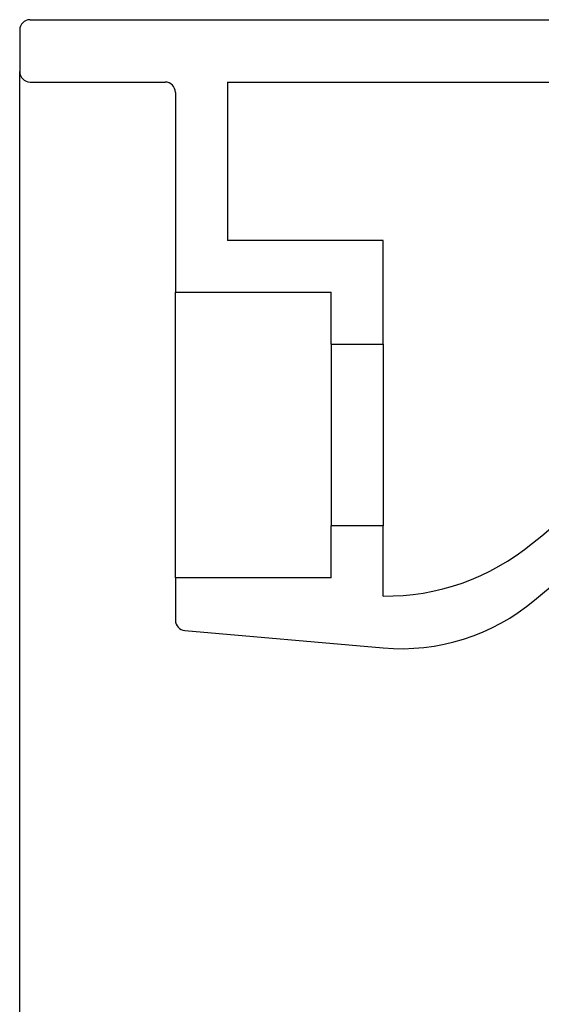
# Model space of a CAD drawing. Header units: millimetres. Extents: x 1038.064 to 1038.644, y 1038.256 to 1038.809.
# Tile 2 of 9: x 1038.064 to 1038.164, y 1038.565 to 1038.755. Entities that reach past the tile are written whole.
import ezdxf

# ---------------------------------------------------------------- set-up
doc = ezdxf.new("R2010")
doc.units = ezdxf.units.MM
doc.layers.add('SANINDUSA', color=3, linetype='Continuous')

msp = doc.modelspace()

# ---------------------------------------------------------------- linework, layer by layer
at = {"layer": 'SANINDUSA'}
for p, q in [((1038.06558, 1038.75512), (1038.23358, 1038.75512)), ((1038.06358, 1038.75312), (1038.06358, 1038.74512)), ((1038.06358, 1038.73333), (1038.06358, 1038.74512)), ((1038.06558, 1038.74312), (1038.09158, 1038.74312)), ((1038.10358, 1038.74312), (1038.23358, 1038.74312)), ((1038.10358, 1038.74312), (1038.10358, 1038.71262)), ((1038.09358, 1038.74112), (1038.09358, 1038.70262)), ((1038.06358, 1038.42976), (1038.06358, 1038.73333)), ((1038.13358, 1038.71262), (1038.10358, 1038.71262)), ((1038.13358, 1038.69262), (1038.13358, 1038.71262)), ((1038.09358, 1038.70262), (1038.12358, 1038.70262)), ((1038.09358, 1038.64762), (1038.09358, 1038.70262)), ((1038.12358, 1038.69262), (1038.12358, 1038.70262)), ((1038.12358, 1038.69262), (1038.13358, 1038.69262)), ((1038.12358, 1038.69262), (1038.12358, 1038.65762)), ((1038.13358, 1038.69262), (1038.13358, 1038.65762)), ((1038.12358, 1038.64762), (1038.12358, 1038.65762)), ((1038.13358, 1038.65762), (1038.12358, 1038.65762)), ((1038.13358, 1038.64412), (1038.13358, 1038.65762)), ((1038.09358, 1038.64762), (1038.09358, 1038.63945)), ((1038.12358, 1038.64762), (1038.09358, 1038.64762)), ((1038.09541, 1038.63746), (1038.13358, 1038.63412))]:
    msp.add_line(p, q, dxfattribs=at)
for centre, start, end in [((1038.06558, 1038.75312), 90, 180), ((1038.06558, 1038.74512), 180, 270), ((1038.09158, 1038.74112), 0, 90), ((1038.09558, 1038.63945), 180, 265)]:
    msp.add_arc(centre, 0.002, start, end, dxfattribs=at)
for points, knots in [([(1038.13358, 1038.64412), (1038.14392, 1038.64396), (1038.1542, 1038.64757), (1038.18111, 1038.66969), (1038.19984, 1038.68509), (1038.21858, 1038.70049)], [0, 0, 0, 0, 0.2433521, 0.2433521, 0.8014343, 0.8014343, 0.8014343, 0.8014343]), ([(1038.13358, 1038.63412), (1038.14415, 1038.6332), (1038.15465, 1038.63651), (1038.17864, 1038.65664), (1038.1945, 1038.66995), (1038.21037, 1038.68326)], [0, 0, 0, 0, 0.2433521, 0.2433521, 0.7183951, 0.7183951, 0.7183951, 0.7183951])]:
    msp.add_open_spline(points, degree=3, knots=knots, dxfattribs=at)

doc.saveas('drawing.dxf')
